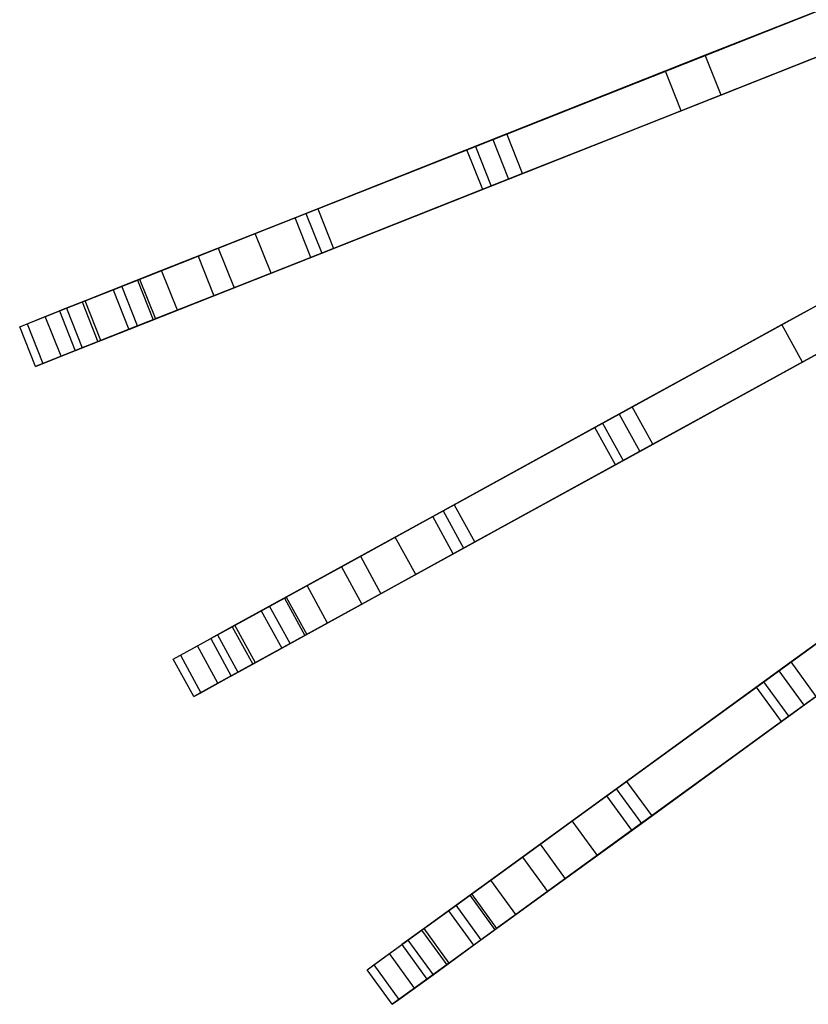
# Model space of a CAD drawing. Extents: x 0 to 27.3, y 0 to 27.3.
# Tile 3 of 117: x 0.9 to 4.6, y 5.5 to 10.1. Entities that reach past the tile are written whole.
import ezdxf

# ---------------------------------------------------------------- set-up
doc = ezdxf.new("R2010")
doc.units = 0
doc.header["$LTSCALE"] = 2.54
doc.layers.get('0').update_dxf_attribs({"color": 13, "linetype": 'CONTINUOUS'})

# ---------------------------------------------------------------- blocks, each defined once
blk = doc.blocks.new('SPUMPKIN_S_PM_STL_1')
at = {"color": 0}
for p, q in [((11.0568, 10.4591, 32.93), (10.1742, 10.1097, 36.943)), ((11.0568, 10.4591, 32.93), (10.1742, 10.1097, 36.943)), ((9.9883, 10.0361, 36.9227), (10.8723, 10.3861, 32.8974)), ((9.9883, 10.0361, 36.9227), (10.8723, 10.3861, 32.8974)), ((9.098, 9.6836, 85.9205), (10.7979, 10.3566, 87.3084)), ((9.098, 9.6836, 85.9205), (10.7979, 10.3566, 87.3084)), ((9.1794, 9.7158, 86.2626), (10.7213, 10.3263, 87.4935)), ((9.1794, 9.7158, 86.2626), (10.7213, 10.3263, 87.4935)), ((11.1305, 10.2732, 32.93), (10.2478, 9.9237, 36.943)), ((11.1305, 10.2732, 32.93), (10.2478, 9.9237, 36.943)), ((10.9459, 10.2001, 32.8974), (10.0619, 9.8501, 36.9227)), ((10.9459, 10.2001, 32.8974), (10.0619, 9.8501, 36.9227)), ((10.8715, 10.1707, 87.3084), (9.1716, 9.4976, 85.9205)), ((10.8715, 10.1707, 87.3084), (9.1716, 9.4976, 85.9205)), ((10.1742, 10.1097, 36.943), (9.2449, 9.7417, 42.4699)), ((10.1742, 10.1097, 36.943), (9.2449, 9.7417, 42.4699)), ((9.253, 9.5299, 86.2626), (10.7949, 10.1403, 87.4935)), ((9.253, 9.5299, 86.2626), (10.7949, 10.1403, 87.4935)), ((10.2478, 9.9237, 36.943), (10.1742, 10.1097, 36.943)), ((10.2478, 9.9237, 36.943), (10.1742, 10.1097, 36.943)), ((9.0587, 9.668, 42.4547), (9.9883, 10.0361, 36.9227)), ((9.0587, 9.668, 42.4547), (9.9883, 10.0361, 36.9227)), ((10.0619, 9.8501, 36.9227), (9.9883, 10.0361, 36.9227)), ((10.0619, 9.8501, 36.9227), (9.9883, 10.0361, 36.9227)), ((10.2478, 9.9237, 36.943), (9.3185, 9.5558, 42.4699)), ((10.2478, 9.9237, 36.943), (9.3185, 9.5558, 42.4699)), ((10.0619, 9.8501, 36.9227), (9.1323, 9.4821, 42.4547)), ((10.0619, 9.8501, 36.9227), (9.1323, 9.4821, 42.4547)), ((9.2449, 9.7417, 42.4699), (8.254, 9.3494, 50.1272)), ((9.2449, 9.7417, 42.4699), (8.254, 9.3494, 50.1272)), ((9.3185, 9.5558, 42.4699), (9.2449, 9.7417, 42.4699)), ((9.3185, 9.5558, 42.4699), (9.2449, 9.7417, 42.4699)), ((8.3052, 9.3697, 85.3436), (9.1794, 9.7158, 86.2626)), ((8.3052, 9.3697, 85.3436), (9.1794, 9.7158, 86.2626)), ((8.3607, 9.3917, 85.0962), (9.098, 9.6836, 85.9205)), ((8.3607, 9.3917, 85.0962), (9.098, 9.6836, 85.9205)), ((9.098, 9.6836, 85.9205), (9.1716, 9.4976, 85.9205)), ((9.098, 9.6836, 85.9205), (9.1716, 9.4976, 85.9205)), ((9.1794, 9.7158, 86.2626), (9.253, 9.5299, 86.2626)), ((9.1794, 9.7158, 86.2626), (9.253, 9.5299, 86.2626)), ((8.0681, 9.2758, 50.1154), (9.0587, 9.668, 42.4547)), ((8.0681, 9.2758, 50.1154), (9.0587, 9.668, 42.4547)), ((9.1323, 9.4821, 42.4547), (9.0587, 9.668, 42.4547)), ((9.1323, 9.4821, 42.4547), (9.0587, 9.668, 42.4547)), ((9.3185, 9.5558, 42.4699), (8.3276, 9.1635, 50.1272)), ((9.3185, 9.5558, 42.4699), (8.3276, 9.1635, 50.1272)), ((8.3788, 9.1837, 85.3436), (9.253, 9.5299, 86.2626)), ((8.3788, 9.1837, 85.3436), (9.253, 9.5299, 86.2626)), ((9.1716, 9.4976, 85.9205), (8.4343, 9.2057, 85.0962)), ((9.1716, 9.4976, 85.9205), (8.4343, 9.2057, 85.0962)), ((9.1323, 9.4821, 42.4547), (8.1417, 9.0898, 50.1154)), ((9.1323, 9.4821, 42.4547), (8.1417, 9.0898, 50.1154)), ((7.8004, 9.1698, 84.4386), (8.3052, 9.3697, 85.3436)), ((7.8004, 9.1698, 84.4386), (8.3052, 9.3697, 85.3436)), ((7.895, 9.2073, 84.1551), (8.3607, 9.3917, 85.0962)), ((7.895, 9.2073, 84.1551), (8.3607, 9.3917, 85.0962)), ((8.3052, 9.3697, 85.3436), (8.3788, 9.1837, 85.3436)), ((8.3052, 9.3697, 85.3436), (8.3788, 9.1837, 85.3436)), ((8.3607, 9.3917, 85.0962), (8.4343, 9.2057, 85.0962)), ((8.3607, 9.3917, 85.0962), (8.4343, 9.2057, 85.0962)), ((8.254, 9.3494, 50.1272), (7.6298, 9.1023, 57.3316)), ((8.254, 9.3494, 50.1272), (7.6298, 9.1023, 57.3316)), ((8.3276, 9.1635, 50.1272), (8.254, 9.3494, 50.1272)), ((8.3276, 9.1635, 50.1272), (8.254, 9.3494, 50.1272)), ((7.4439, 9.0287, 57.3244), (8.0681, 9.2758, 50.1154)), ((7.4439, 9.0287, 57.3244), (8.0681, 9.2758, 50.1154)), ((8.1417, 9.0898, 50.1154), (8.0681, 9.2758, 50.1154)), ((8.1417, 9.0898, 50.1154), (8.0681, 9.2758, 50.1154)), ((9.6937, 8.3876, 85.9203), (11.2958, 9.2684, 87.3082)), ((9.6937, 8.3876, 85.9203), (11.2958, 9.2684, 87.3082)), ((10.5332, 8.8491, 36.9217), (11.3664, 9.3072, 32.8964)), ((10.5332, 8.8491, 36.9217), (11.3664, 9.3072, 32.8964)), ((9.7708, 8.43, 86.2628), (11.2237, 9.2287, 87.4934)), ((9.7708, 8.43, 86.2628), (11.2237, 9.2287, 87.4934)), ((7.5268, 9.0615, 82.55), (7.895, 9.2073, 84.1551)), ((7.5268, 9.0615, 82.55), (7.895, 9.2073, 84.1551)), ((7.8741, 8.9839, 84.4386), (8.3788, 9.1837, 85.3436)), ((7.8741, 8.9839, 84.4386), (8.3788, 9.1837, 85.3436)), ((7.895, 9.2073, 84.1551), (7.9687, 9.0213, 84.1551)), ((7.895, 9.2073, 84.1551), (7.9687, 9.0213, 84.1551)), ((8.4343, 9.2057, 85.0962), (7.9687, 9.0213, 84.1551)), ((8.4343, 9.2057, 85.0962), (7.9687, 9.0213, 84.1551)), ((7.4029, 9.0124, 82.9479), (7.8004, 9.1698, 84.4386)), ((7.4029, 9.0124, 82.9479), (7.8004, 9.1698, 84.4386)), ((8.3276, 9.1635, 50.1272), (7.7035, 8.9163, 57.3316)), ((8.3276, 9.1635, 50.1272), (7.7035, 8.9163, 57.3316)), ((7.8004, 9.1698, 84.4386), (7.8741, 8.9839, 84.4386)), ((7.8004, 9.1698, 84.4386), (7.8741, 8.9839, 84.4386)), ((11.4627, 9.1319, 32.8964), (10.6295, 8.6739, 36.9217)), ((11.4627, 9.1319, 32.8964), (10.6295, 8.6739, 36.9217)), ((7.6298, 9.1023, 57.3316), (7.2713, 8.9603, 64.8165)), ((7.6298, 9.1023, 57.3316), (7.2713, 8.9603, 64.8165)), ((8.1417, 9.0898, 50.1154), (7.5175, 8.8427, 57.3244)), ((8.1417, 9.0898, 50.1154), (7.5175, 8.8427, 57.3244)), ((7.7035, 8.9163, 57.3316), (7.6298, 9.1023, 57.3316)), ((7.7035, 8.9163, 57.3316), (7.6298, 9.1023, 57.3316)), ((11.3922, 9.0931, 87.3082), (9.7901, 8.2124, 85.9203)), ((11.3922, 9.0931, 87.3082), (9.7901, 8.2124, 85.9203)), ((7.258, 8.9551, 79.4699), (7.5173, 9.0577, 82.4861)), ((7.258, 8.9551, 79.4699), (7.5173, 9.0577, 82.4861)), ((7.5173, 9.0577, 82.4861), (7.5268, 9.0615, 82.55)), ((7.5173, 9.0577, 82.4861), (7.5268, 9.0615, 82.55)), ((7.5173, 9.0577, 82.4861), (7.5909, 8.8718, 82.4861)), ((7.5173, 9.0577, 82.4861), (7.5909, 8.8718, 82.4861)), ((7.5268, 9.0615, 82.55), (7.6004, 8.8755, 82.55)), ((7.5268, 9.0615, 82.55), (7.6004, 8.8755, 82.55)), ((9.8671, 8.2547, 86.2628), (11.32, 9.0534, 87.4934)), ((9.8671, 8.2547, 86.2628), (11.32, 9.0534, 87.4934)), ((7.0854, 8.8867, 64.8133), (7.4439, 9.0287, 57.3244)), ((7.0854, 8.8867, 64.8133), (7.4439, 9.0287, 57.3244)), ((7.1846, 8.926, 81.2055), (7.4029, 9.0124, 82.9479)), ((7.1846, 8.926, 81.2055), (7.4029, 9.0124, 82.9479)), ((7.4029, 9.0124, 82.9479), (7.4765, 8.8265, 82.9479)), ((7.4029, 9.0124, 82.9479), (7.4765, 8.8265, 82.9479)), ((7.5175, 8.8427, 57.3244), (7.4439, 9.0287, 57.3244)), ((7.5175, 8.8427, 57.3244), (7.4439, 9.0287, 57.3244)), ((7.9687, 9.0213, 84.1551), (7.6004, 8.8755, 82.55)), ((7.9687, 9.0213, 84.1551), (7.6004, 8.8755, 82.55)), ((7.2713, 8.9603, 64.8165), (7.1515, 8.9129, 73.5372)), ((7.2713, 8.9603, 64.8165), (7.1515, 8.9129, 73.5372)), ((7.1515, 8.9129, 73.5372), (7.258, 8.9551, 79.4699)), ((7.1515, 8.9129, 73.5372), (7.258, 8.9551, 79.4699)), ((7.258, 8.9551, 79.4699), (7.3317, 8.7691, 79.4699)), ((7.258, 8.9551, 79.4699), (7.3317, 8.7691, 79.4699)), ((7.3449, 8.7744, 64.8165), (7.2713, 8.9603, 64.8165)), ((7.3449, 8.7744, 64.8165), (7.2713, 8.9603, 64.8165)), ((7.4765, 8.8265, 82.9479), (7.8741, 8.9839, 84.4386)), ((7.4765, 8.8265, 82.9479), (7.8741, 8.9839, 84.4386)), ((10.7083, 8.9454, 36.942), (9.8325, 8.4639, 42.4687)), ((10.7083, 8.9454, 36.942), (9.8325, 8.4639, 42.4687)), ((7.0008, 8.8532, 77.3332), (7.1846, 8.926, 81.2055)), ((7.0008, 8.8532, 77.3332), (7.1846, 8.926, 81.2055)), ((7.1515, 8.9129, 73.5372), (7.2251, 8.7269, 73.5372)), ((7.1515, 8.9129, 73.5372), (7.2251, 8.7269, 73.5372)), ((7.1846, 8.926, 81.2055), (7.2582, 8.7401, 81.2055)), ((7.1846, 8.926, 81.2055), (7.2582, 8.7401, 81.2055)), ((7.7035, 8.9163, 57.3316), (7.3449, 8.7744, 64.8165)), ((7.7035, 8.9163, 57.3316), (7.3449, 8.7744, 64.8165)), ((6.9655, 8.8393, 73.5372), (7.0854, 8.8867, 64.8133)), ((6.9655, 8.8393, 73.5372), (7.0854, 8.8867, 64.8133)), ((6.9655, 8.8393, 73.5372), (7.0008, 8.8532, 77.3332)), ((6.9655, 8.8393, 73.5372), (7.0008, 8.8532, 77.3332)), ((7.0008, 8.8532, 77.3332), (7.0744, 8.6673, 77.3332)), ((7.0008, 8.8532, 77.3332), (7.0744, 8.6673, 77.3332)), ((7.159, 8.7008, 64.8133), (7.0854, 8.8867, 64.8133)), ((7.159, 8.7008, 64.8133), (7.0854, 8.8867, 64.8133)), ((7.5909, 8.8718, 82.4861), (7.3317, 8.7691, 79.4699)), ((7.5909, 8.8718, 82.4861), (7.3317, 8.7691, 79.4699)), ((7.6004, 8.8755, 82.55), (7.5909, 8.8718, 82.4861)), ((7.6004, 8.8755, 82.55), (7.5909, 8.8718, 82.4861)), ((7.0391, 8.6533, 73.5372), (6.9655, 8.8393, 73.5372)), ((7.0391, 8.6533, 73.5372), (6.9655, 8.8393, 73.5372)), ((7.5175, 8.8427, 57.3244), (7.159, 8.7008, 64.8133)), ((7.5175, 8.8427, 57.3244), (7.159, 8.7008, 64.8133)), ((7.2582, 8.7401, 81.2055), (7.4765, 8.8265, 82.9479)), ((7.2582, 8.7401, 81.2055), (7.4765, 8.8265, 82.9479)), ((9.657, 8.3675, 42.4535), (10.5332, 8.8491, 36.9217)), ((9.657, 8.3675, 42.4535), (10.5332, 8.8491, 36.9217)), ((10.6295, 8.6739, 36.9217), (10.5332, 8.8491, 36.9217)), ((10.6295, 8.6739, 36.9217), (10.5332, 8.8491, 36.9217)), ((7.3449, 8.7744, 64.8165), (7.2251, 8.7269, 73.5372)), ((7.3449, 8.7744, 64.8165), (7.2251, 8.7269, 73.5372)), ((7.3317, 8.7691, 79.4699), (7.2251, 8.7269, 73.5372)), ((7.3317, 8.7691, 79.4699), (7.2251, 8.7269, 73.5372)), ((10.8047, 8.7701, 36.942), (9.9288, 8.2886, 42.4687)), ((10.8047, 8.7701, 36.942), (9.9288, 8.2886, 42.4687)), ((7.0744, 8.6673, 77.3332), (7.2582, 8.7401, 81.2055)), ((7.0744, 8.6673, 77.3332), (7.2582, 8.7401, 81.2055)), ((7.159, 8.7008, 64.8133), (7.0391, 8.6533, 73.5372)), ((7.159, 8.7008, 64.8133), (7.0391, 8.6533, 73.5372)), ((7.0391, 8.6533, 73.5372), (7.0744, 8.6673, 77.3332)), ((7.0391, 8.6533, 73.5372), (7.0744, 8.6673, 77.3332)), ((10.6295, 8.6739, 36.9217), (9.7534, 8.1922, 42.4535)), ((10.6295, 8.6739, 36.9217), (9.7534, 8.1922, 42.4535)), ((9.8325, 8.4639, 42.4687), (8.8985, 7.9505, 50.1263)), ((9.8325, 8.4639, 42.4687), (8.8985, 7.9505, 50.1263)), ((9.9288, 8.2886, 42.4687), (9.8325, 8.4639, 42.4687)), ((9.9288, 8.2886, 42.4687), (9.8325, 8.4639, 42.4687)), ((8.9467, 7.9769, 85.3437), (9.7708, 8.43, 86.2628)), ((8.9467, 7.9769, 85.3437), (9.7708, 8.43, 86.2628)), ((9.7708, 8.43, 86.2628), (9.8671, 8.2547, 86.2628)), ((9.7708, 8.43, 86.2628), (9.8671, 8.2547, 86.2628)), ((8.7233, 7.8541, 50.1146), (9.657, 8.3675, 42.4535)), ((8.7233, 7.8541, 50.1146), (9.657, 8.3675, 42.4535)), ((8.9989, 8.0056, 85.096), (9.6937, 8.3876, 85.9203)), ((8.9989, 8.0056, 85.096), (9.6937, 8.3876, 85.9203)), ((9.7534, 8.1922, 42.4535), (9.657, 8.3675, 42.4535)), ((9.7534, 8.1922, 42.4535), (9.657, 8.3675, 42.4535)), ((9.6937, 8.3876, 85.9203), (9.7901, 8.2124, 85.9203)), ((9.6937, 8.3876, 85.9203), (9.7901, 8.2124, 85.9203)), ((9.9288, 8.2886, 42.4687), (8.9949, 7.7752, 50.1263)), ((9.9288, 8.2886, 42.4687), (8.9949, 7.7752, 50.1263)), ((9.043, 7.8017, 85.3437), (9.8671, 8.2547, 86.2628)), ((9.043, 7.8017, 85.3437), (9.8671, 8.2547, 86.2628)), ((9.7901, 8.2124, 85.9203), (9.0953, 7.8304, 85.096)), ((9.7901, 8.2124, 85.9203), (9.0953, 7.8304, 85.096)), ((10.4473, 7.1766, 85.9202), (11.9263, 8.2512, 87.3081)), ((10.4473, 7.1766, 85.9202), (11.9263, 8.2512, 87.3081)), ((9.7534, 8.1922, 42.4535), (8.8196, 7.6789, 50.1146)), ((9.7534, 8.1922, 42.4535), (8.8196, 7.6789, 50.1146)), ((10.5186, 7.2284, 86.2628), (11.8597, 8.2028, 87.4933)), ((10.5186, 7.2284, 86.2628), (11.8597, 8.2028, 87.4933)), ((12.0439, 8.0894, 87.3081), (10.5648, 7.0148, 85.9202)), ((12.0439, 8.0894, 87.3081), (10.5648, 7.0148, 85.9202)), ((10.6361, 7.0666, 86.2628), (11.9772, 8.041, 87.4933)), ((10.6361, 7.0666, 86.2628), (11.9772, 8.041, 87.4933)), ((8.471, 7.7154, 84.4386), (8.9467, 7.9769, 85.3437)), ((8.471, 7.7154, 84.4386), (8.9467, 7.9769, 85.3437)), ((8.56, 7.7644, 84.1549), (8.9989, 8.0056, 85.096)), ((8.56, 7.7644, 84.1549), (8.9989, 8.0056, 85.096)), ((8.9467, 7.9769, 85.3437), (9.043, 7.8017, 85.3437)), ((8.9467, 7.9769, 85.3437), (9.043, 7.8017, 85.3437)), ((8.9989, 8.0056, 85.096), (9.0953, 7.8304, 85.096)), ((8.9989, 8.0056, 85.096), (9.0953, 7.8304, 85.096)), ((8.8985, 7.9505, 50.1263), (8.3102, 7.627, 57.331)), ((8.8985, 7.9505, 50.1263), (8.3102, 7.627, 57.331)), ((8.9949, 7.7752, 50.1263), (8.8985, 7.9505, 50.1263)), ((8.9949, 7.7752, 50.1263), (8.8985, 7.9505, 50.1263)), ((8.135, 7.5307, 57.3238), (8.7233, 7.8541, 50.1146)), ((8.135, 7.5307, 57.3238), (8.7233, 7.8541, 50.1146)), ((8.8196, 7.6789, 50.1146), (8.7233, 7.8541, 50.1146)), ((8.8196, 7.6789, 50.1146), (8.7233, 7.8541, 50.1146)), ((11.3842, 7.8573, 36.9414), (10.5756, 7.2698, 42.4679)), ((11.3842, 7.8573, 36.9414), (10.5756, 7.2698, 42.4679)), ((8.5673, 7.5401, 84.4386), (9.043, 7.8017, 85.3437)), ((8.5673, 7.5401, 84.4386), (9.043, 7.8017, 85.3437)), ((9.0953, 7.8304, 85.096), (8.6564, 7.5891, 84.1549)), ((9.0953, 7.8304, 85.096), (8.6564, 7.5891, 84.1549)), ((8.213, 7.5736, 82.5495), (8.56, 7.7644, 84.1549)), ((8.213, 7.5736, 82.5495), (8.56, 7.7644, 84.1549)), ((8.9949, 7.7752, 50.1263), (8.4066, 7.4518, 57.331)), ((8.9949, 7.7752, 50.1263), (8.4066, 7.4518, 57.331)), ((8.56, 7.7644, 84.1549), (8.6564, 7.5891, 84.1549)), ((8.56, 7.7644, 84.1549), (8.6564, 7.5891, 84.1549)), ((8.0963, 7.5094, 82.9478), (8.471, 7.7154, 84.4386)), ((8.0963, 7.5094, 82.9478), (8.471, 7.7154, 84.4386)), ((8.471, 7.7154, 84.4386), (8.5673, 7.5401, 84.4386)), ((8.471, 7.7154, 84.4386), (8.5673, 7.5401, 84.4386)), ((10.4136, 7.1521, 42.4527), (11.2225, 7.7398, 36.9211)), ((10.4136, 7.1521, 42.4527), (11.2225, 7.7398, 36.9211)), ((8.8196, 7.6789, 50.1146), (8.2313, 7.3554, 57.3238)), ((8.8196, 7.6789, 50.1146), (8.2313, 7.3554, 57.3238)), ((8.3102, 7.627, 57.331), (7.9723, 7.4412, 64.8162)), ((8.3102, 7.627, 57.331), (7.9723, 7.4412, 64.8162)), ((8.4066, 7.4518, 57.331), (8.3102, 7.627, 57.331)), ((8.4066, 7.4518, 57.331), (8.3102, 7.627, 57.331)), ((7.9599, 7.4344, 79.4723), (8.2043, 7.5688, 82.4876)), ((7.9599, 7.4344, 79.4723), (8.2043, 7.5688, 82.4876)), ((8.2043, 7.5688, 82.4876), (8.213, 7.5736, 82.5495)), ((8.2043, 7.5688, 82.4876), (8.213, 7.5736, 82.5495)), ((8.2043, 7.5688, 82.4876), (8.3006, 7.3935, 82.4876)), ((8.2043, 7.5688, 82.4876), (8.3006, 7.3935, 82.4876)), ((8.213, 7.5736, 82.5495), (8.3093, 7.3983, 82.5495)), ((8.213, 7.5736, 82.5495), (8.3093, 7.3983, 82.5495)), ((8.6564, 7.5891, 84.1549), (8.3093, 7.3983, 82.5495)), ((8.6564, 7.5891, 84.1549), (8.3093, 7.3983, 82.5495)), ((11.34, 7.578, 36.9211), (10.5312, 6.9903, 42.4527)), ((11.34, 7.578, 36.9211), (10.5312, 6.9903, 42.4527)), ((7.797, 7.3449, 64.813), (8.135, 7.5307, 57.3238)), ((7.797, 7.3449, 64.813), (8.135, 7.5307, 57.3238)), ((8.2313, 7.3554, 57.3238), (8.135, 7.5307, 57.3238)), ((8.2313, 7.3554, 57.3238), (8.135, 7.5307, 57.3238)), ((8.1926, 7.3342, 82.9478), (8.5673, 7.5401, 84.4386)), ((8.1926, 7.3342, 82.9478), (8.5673, 7.5401, 84.4386)), ((7.8906, 7.3963, 81.2057), (8.0963, 7.5094, 82.9478)), ((7.8906, 7.3963, 81.2057), (8.0963, 7.5094, 82.9478)), ((8.0963, 7.5094, 82.9478), (8.1926, 7.3342, 82.9478)), ((8.0963, 7.5094, 82.9478), (8.1926, 7.3342, 82.9478)), ((7.9723, 7.4412, 64.8162), (7.8593, 7.3791, 73.5372)), ((7.9723, 7.4412, 64.8162), (7.8593, 7.3791, 73.5372)), ((7.8593, 7.3791, 73.5372), (7.9599, 7.4344, 79.4723)), ((7.8593, 7.3791, 73.5372), (7.9599, 7.4344, 79.4723)), ((7.9599, 7.4344, 79.4723), (8.0562, 7.2592, 79.4723)), ((7.9599, 7.4344, 79.4723), (8.0562, 7.2592, 79.4723)), ((8.0686, 7.266, 64.8162), (7.9723, 7.4412, 64.8162)), ((8.0686, 7.266, 64.8162), (7.9723, 7.4412, 64.8162)), ((8.4066, 7.4518, 57.331), (8.0686, 7.266, 64.8162)), ((8.4066, 7.4518, 57.331), (8.0686, 7.266, 64.8162)), ((7.7173, 7.3011, 77.3333), (7.8906, 7.3963, 81.2057)), ((7.7173, 7.3011, 77.3333), (7.8906, 7.3963, 81.2057)), ((7.8593, 7.3791, 73.5372), (7.9556, 7.2039, 73.5372)), ((7.8593, 7.3791, 73.5372), (7.9556, 7.2039, 73.5372)), ((7.8906, 7.3963, 81.2057), (7.9869, 7.2211, 81.2057)), ((7.8906, 7.3963, 81.2057), (7.9869, 7.2211, 81.2057)), ((8.3006, 7.3935, 82.4876), (8.0562, 7.2592, 79.4723)), ((8.3006, 7.3935, 82.4876), (8.0562, 7.2592, 79.4723)), ((8.3093, 7.3983, 82.5495), (8.3006, 7.3935, 82.4876)), ((8.3093, 7.3983, 82.5495), (8.3006, 7.3935, 82.4876)), ((7.684, 7.2828, 73.5372), (7.797, 7.3449, 64.813)), ((7.684, 7.2828, 73.5372), (7.797, 7.3449, 64.813)), ((7.8934, 7.1696, 64.813), (7.797, 7.3449, 64.813)), ((7.8934, 7.1696, 64.813), (7.797, 7.3449, 64.813)), ((8.2313, 7.3554, 57.3238), (7.8934, 7.1696, 64.813)), ((8.2313, 7.3554, 57.3238), (7.8934, 7.1696, 64.813)), ((7.9869, 7.2211, 81.2057), (8.1926, 7.3342, 82.9478)), ((7.9869, 7.2211, 81.2057), (8.1926, 7.3342, 82.9478)), ((7.684, 7.2828, 73.5372), (7.7173, 7.3011, 77.3333)), ((7.684, 7.2828, 73.5372), (7.7173, 7.3011, 77.3333)), ((7.7173, 7.3011, 77.3333), (7.8137, 7.1258, 77.3333)), ((7.7173, 7.3011, 77.3333), (7.8137, 7.1258, 77.3333)), ((7.7804, 7.1075, 73.5372), (7.684, 7.2828, 73.5372)), ((7.7804, 7.1075, 73.5372), (7.684, 7.2828, 73.5372)), ((8.0686, 7.266, 64.8162), (7.9556, 7.2039, 73.5372)), ((8.0686, 7.266, 64.8162), (7.9556, 7.2039, 73.5372)), ((8.0562, 7.2592, 79.4723), (7.9556, 7.2039, 73.5372)), ((8.0562, 7.2592, 79.4723), (7.9556, 7.2039, 73.5372)), ((10.5756, 7.2698, 42.4679), (9.7133, 6.6433, 50.1258)), ((10.5756, 7.2698, 42.4679), (9.7133, 6.6433, 50.1258)), ((10.6931, 7.108, 42.4679), (10.5756, 7.2698, 42.4679)), ((10.6931, 7.108, 42.4679), (10.5756, 7.2698, 42.4679)), ((7.8137, 7.1258, 77.3333), (7.9869, 7.2211, 81.2057)), ((7.8137, 7.1258, 77.3333), (7.9869, 7.2211, 81.2057)), ((9.7577, 6.6756, 85.3437), (10.5186, 7.2284, 86.2628)), ((9.7577, 6.6756, 85.3437), (10.5186, 7.2284, 86.2628)), ((10.5186, 7.2284, 86.2628), (10.6361, 7.0666, 86.2628)), ((10.5186, 7.2284, 86.2628), (10.6361, 7.0666, 86.2628)), ((7.8934, 7.1696, 64.813), (7.7804, 7.1075, 73.5372)), ((7.8934, 7.1696, 64.813), (7.7804, 7.1075, 73.5372)), ((9.5515, 6.5258, 50.114), (10.4136, 7.1521, 42.4527)), ((9.5515, 6.5258, 50.114), (10.4136, 7.1521, 42.4527)), ((9.8058, 6.7106, 85.0959), (10.4473, 7.1766, 85.9202)), ((9.8058, 6.7106, 85.0959), (10.4473, 7.1766, 85.9202)), ((10.5312, 6.9903, 42.4527), (10.4136, 7.1521, 42.4527)), ((10.5312, 6.9903, 42.4527), (10.4136, 7.1521, 42.4527)), ((10.4473, 7.1766, 85.9202), (10.5648, 7.0148, 85.9202)), ((10.4473, 7.1766, 85.9202), (10.5648, 7.0148, 85.9202)), ((7.7804, 7.1075, 73.5372), (7.8137, 7.1258, 77.3333)), ((7.7804, 7.1075, 73.5372), (7.8137, 7.1258, 77.3333)), ((10.6931, 7.108, 42.4679), (9.8308, 6.4815, 50.1258)), ((10.6931, 7.108, 42.4679), (9.8308, 6.4815, 50.1258)), ((9.8753, 6.5138, 85.3437), (10.6361, 7.0666, 86.2628)), ((9.8753, 6.5138, 85.3437), (10.6361, 7.0666, 86.2628)), ((10.5648, 7.0148, 85.9202), (9.9234, 6.5488, 85.0959)), ((10.5648, 7.0148, 85.9202), (9.9234, 6.5488, 85.0959)), ((10.5312, 6.9903, 42.4527), (9.669, 6.364, 50.114)), ((10.5312, 6.9903, 42.4527), (9.669, 6.364, 50.114)), ((9.4007, 6.4162, 84.1547), (9.8058, 6.7106, 85.0959)), ((9.4007, 6.4162, 84.1547), (9.8058, 6.7106, 85.0959)), ((9.8058, 6.7106, 85.0959), (9.9234, 6.5488, 85.0959)), ((9.8058, 6.7106, 85.0959), (9.9234, 6.5488, 85.0959)), ((9.7133, 6.6433, 50.1258), (9.1701, 6.2487, 57.3307)), ((9.7133, 6.6433, 50.1258), (9.1701, 6.2487, 57.3307)), ((9.3185, 6.3565, 84.4386), (9.7577, 6.6756, 85.3437)), ((9.3185, 6.3565, 84.4386), (9.7577, 6.6756, 85.3437)), ((9.8308, 6.4815, 50.1258), (9.7133, 6.6433, 50.1258)), ((9.8308, 6.4815, 50.1258), (9.7133, 6.6433, 50.1258)), ((9.7577, 6.6756, 85.3437), (9.8753, 6.5138, 85.3437)), ((9.7577, 6.6756, 85.3437), (9.8753, 6.5138, 85.3437)), ((9.9234, 6.5488, 85.0959), (9.5182, 6.2544, 84.1547)), ((9.9234, 6.5488, 85.0959), (9.5182, 6.2544, 84.1547)), ((9.0083, 6.1311, 57.3235), (9.5515, 6.5258, 50.114)), ((9.0083, 6.1311, 57.3235), (9.5515, 6.5258, 50.114)), ((9.4361, 6.1947, 84.4386), (9.8753, 6.5138, 85.3437)), ((9.4361, 6.1947, 84.4386), (9.8753, 6.5138, 85.3437)), ((9.669, 6.364, 50.114), (9.5515, 6.5258, 50.114)), ((9.669, 6.364, 50.114), (9.5515, 6.5258, 50.114)), ((9.8308, 6.4815, 50.1258), (9.2877, 6.0869, 57.3307)), ((9.8308, 6.4815, 50.1258), (9.2877, 6.0869, 57.3307)), ((9.0803, 6.1834, 82.5492), (9.4007, 6.4162, 84.1547)), ((9.0803, 6.1834, 82.5492), (9.4007, 6.4162, 84.1547)), ((9.4007, 6.4162, 84.1547), (9.5182, 6.2544, 84.1547)), ((9.4007, 6.4162, 84.1547), (9.5182, 6.2544, 84.1547)), ((9.669, 6.364, 50.114), (9.1259, 5.9693, 57.3235)), ((9.669, 6.364, 50.114), (9.1259, 5.9693, 57.3235)), ((8.9726, 6.1052, 82.9478), (9.3185, 6.3565, 84.4386)), ((8.9726, 6.1052, 82.9478), (9.3185, 6.3565, 84.4386)), ((9.3185, 6.3565, 84.4386), (9.4361, 6.1947, 84.4386)), ((9.3185, 6.3565, 84.4386), (9.4361, 6.1947, 84.4386)), ((9.1701, 6.2487, 57.3307), (8.8581, 6.022, 64.816)), ((9.1701, 6.2487, 57.3307), (8.8581, 6.022, 64.816)), ((9.2877, 6.0869, 57.3307), (9.1701, 6.2487, 57.3307)), ((9.2877, 6.0869, 57.3307), (9.1701, 6.2487, 57.3307)), ((9.5182, 6.2544, 84.1547), (9.1978, 6.0216, 82.5492)), ((9.5182, 6.2544, 84.1547), (9.1978, 6.0216, 82.5492)), ((8.8467, 6.0137, 79.4738), (9.0724, 6.1777, 82.4886)), ((8.8467, 6.0137, 79.4738), (9.0724, 6.1777, 82.4886)), ((9.0724, 6.1777, 82.4886), (9.0803, 6.1834, 82.5492)), ((9.0724, 6.1777, 82.4886), (9.0803, 6.1834, 82.5492)), ((9.0724, 6.1777, 82.4886), (9.19, 6.0159, 82.4886)), ((9.0724, 6.1777, 82.4886), (9.19, 6.0159, 82.4886)), ((9.0803, 6.1834, 82.5492), (9.1978, 6.0216, 82.5492)), ((9.0803, 6.1834, 82.5492), (9.1978, 6.0216, 82.5492)), ((9.0901, 5.9433, 82.9478), (9.4361, 6.1947, 84.4386)), ((9.0901, 5.9433, 82.9478), (9.4361, 6.1947, 84.4386)), ((8.6963, 5.9044, 64.8128), (9.0083, 6.1311, 57.3235)), ((8.6963, 5.9044, 64.8128), (9.0083, 6.1311, 57.3235)), ((9.1259, 5.9693, 57.3235), (9.0083, 6.1311, 57.3235)), ((9.1259, 5.9693, 57.3235), (9.0083, 6.1311, 57.3235)), ((8.7827, 5.9672, 81.2059), (8.9726, 6.1052, 82.9478)), ((8.7827, 5.9672, 81.2059), (8.9726, 6.1052, 82.9478)), ((8.9726, 6.1052, 82.9478), (9.0901, 5.9433, 82.9478)), ((8.9726, 6.1052, 82.9478), (9.0901, 5.9433, 82.9478)), ((9.2877, 6.0869, 57.3307), (8.9757, 5.8602, 64.816)), ((9.2877, 6.0869, 57.3307), (8.9757, 5.8602, 64.816)), ((8.8581, 6.022, 64.816), (8.7538, 5.9462, 73.5372)), ((8.8581, 6.022, 64.816), (8.7538, 5.9462, 73.5372)), ((8.7538, 5.9462, 73.5372), (8.8467, 6.0137, 79.4738)), ((8.7538, 5.9462, 73.5372), (8.8467, 6.0137, 79.4738)), ((8.8467, 6.0137, 79.4738), (8.9643, 5.8519, 79.4738)), ((8.8467, 6.0137, 79.4738), (8.9643, 5.8519, 79.4738)), ((8.9757, 5.8602, 64.816), (8.8581, 6.022, 64.816)), ((8.9757, 5.8602, 64.816), (8.8581, 6.022, 64.816)), ((9.19, 6.0159, 82.4886), (8.9643, 5.8519, 79.4738)), ((9.19, 6.0159, 82.4886), (8.9643, 5.8519, 79.4738)), ((9.1978, 6.0216, 82.5492), (9.19, 6.0159, 82.4886)), ((9.1978, 6.0216, 82.5492), (9.19, 6.0159, 82.4886)), ((8.6227, 5.851, 77.3334), (8.7827, 5.9672, 81.2059)), ((8.6227, 5.851, 77.3334), (8.7827, 5.9672, 81.2059)), ((8.7827, 5.9672, 81.2059), (8.9002, 5.8054, 81.2059)), ((8.7827, 5.9672, 81.2059), (8.9002, 5.8054, 81.2059)), ((9.1259, 5.9693, 57.3235), (8.8139, 5.7426, 64.8128)), ((9.1259, 5.9693, 57.3235), (8.8139, 5.7426, 64.8128)), ((8.592, 5.8286, 73.5372), (8.6963, 5.9044, 64.8128)), ((8.592, 5.8286, 73.5372), (8.6963, 5.9044, 64.8128)), ((8.8139, 5.7426, 64.8128), (8.6963, 5.9044, 64.8128)), ((8.8139, 5.7426, 64.8128), (8.6963, 5.9044, 64.8128)), ((8.7538, 5.9462, 73.5372), (8.8713, 5.7844, 73.5372)), ((8.7538, 5.9462, 73.5372), (8.8713, 5.7844, 73.5372)), ((8.9002, 5.8054, 81.2059), (9.0901, 5.9433, 82.9478)), ((8.9002, 5.8054, 81.2059), (9.0901, 5.9433, 82.9478)), ((8.9757, 5.8602, 64.816), (8.8713, 5.7844, 73.5372)), ((8.9757, 5.8602, 64.816), (8.8713, 5.7844, 73.5372)), ((8.592, 5.8286, 73.5372), (8.6227, 5.851, 77.3334)), ((8.592, 5.8286, 73.5372), (8.6227, 5.851, 77.3334)), ((8.7095, 5.6668, 73.5372), (8.592, 5.8286, 73.5372)), ((8.7095, 5.6668, 73.5372), (8.592, 5.8286, 73.5372)), ((8.6227, 5.851, 77.3334), (8.7403, 5.6892, 77.3334)), ((8.6227, 5.851, 77.3334), (8.7403, 5.6892, 77.3334)), ((8.9643, 5.8519, 79.4738), (8.8713, 5.7844, 73.5372)), ((8.9643, 5.8519, 79.4738), (8.8713, 5.7844, 73.5372)), ((8.7403, 5.6892, 77.3334), (8.9002, 5.8054, 81.2059)), ((8.7403, 5.6892, 77.3334), (8.9002, 5.8054, 81.2059)), ((8.8139, 5.7426, 64.8128), (8.7095, 5.6668, 73.5372)), ((8.8139, 5.7426, 64.8128), (8.7095, 5.6668, 73.5372)), ((8.7095, 5.6668, 73.5372), (8.7403, 5.6892, 77.3334)), ((8.7095, 5.6668, 73.5372), (8.7403, 5.6892, 77.3334))]:
    blk.add_line(p, q, dxfattribs=at)

msp = doc.modelspace()

# ---------------------------------------------------------------- block references
at = {"color": 253}
msp.add_blockref('SPUMPKIN_S_PM_STL_1', (-6.0437, -0.1414, -26.0955), dxfattribs=at)

doc.saveas('drawing.dxf')
